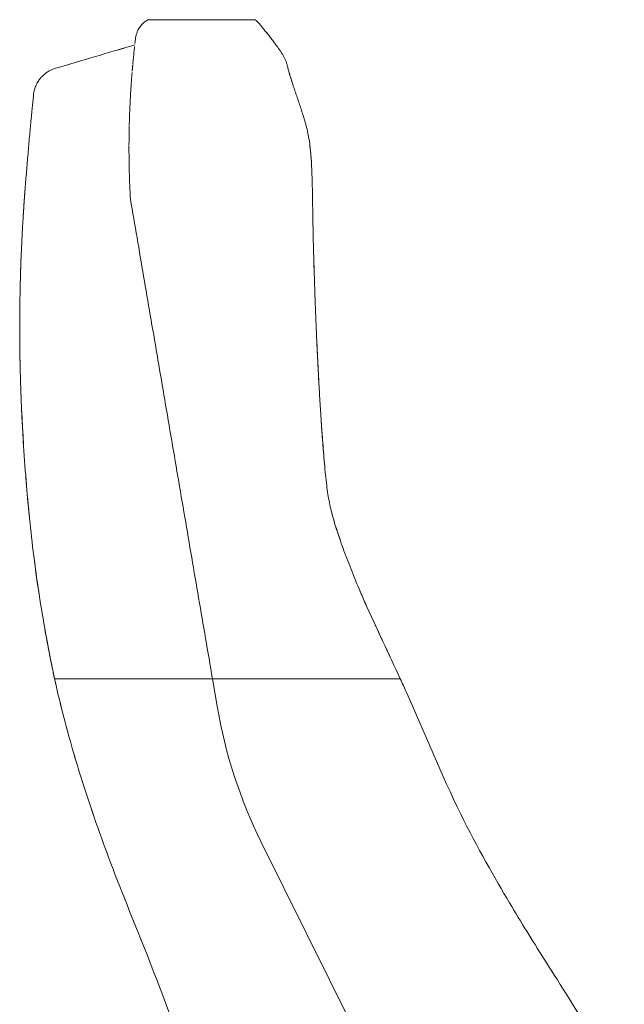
# Model space of a CAD drawing. Header units: metres. Extents: x 4.1 to 64.5, y -1.6 to 14.4.
# Tile 9 of 84: x 14.155 to 14.384, y 1.145 to 1.518. Entities that reach past the tile are written whole.
import ezdxf

# ---------------------------------------------------------------- set-up
doc = ezdxf.new("R2010")
doc.units = ezdxf.units.M
doc.layers.add('I-FURN', color=7, linetype='Continuous', lineweight=18)

# ---------------------------------------------------------------- blocks, each defined once
blk = doc.blocks.new('Furniture_Figueras-Seating_Smartseat_13011 - 13011-7677753-Corte 4')
at = {"layer": 'I-FURN'}
for p, q in [((14.20394139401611, 1.518126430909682), (14.20386270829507, 1.51809779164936)), ((14.20394139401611, 1.518126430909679), (14.20386270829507, 1.518097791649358)), ((14.20394139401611, 1.518126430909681), (14.20386270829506, 1.51809779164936)), ((14.20394139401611, 1.518126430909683), (14.20386270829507, 1.518097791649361)), ((14.20386302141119, 1.51809790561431), (14.20394139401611, 1.518126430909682)), ((14.20386302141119, 1.518097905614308), (14.20394139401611, 1.518126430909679)), ((14.20386302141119, 1.518097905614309), (14.20394139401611, 1.518126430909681)), ((14.20386302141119, 1.51809790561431), (14.20394139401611, 1.518126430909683)), ((14.24367383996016, 1.518126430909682), (14.20394139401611, 1.518126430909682)), ((14.24367383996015, 1.518126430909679), (14.20394139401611, 1.518126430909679)), ((14.24367383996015, 1.518126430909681), (14.20394139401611, 1.518126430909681)), ((14.24450367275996, 1.518126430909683), (14.20394139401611, 1.518126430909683)), ((14.22830823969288, 1.268277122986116), (14.16845187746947, 1.268277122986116)), ((14.2300862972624, 1.257882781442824), (14.22830823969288, 1.268277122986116)), ((14.29950664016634, 1.268277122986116), (14.22830823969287, 1.268277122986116)), ((14.22830823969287, 1.268277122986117), (14.2300862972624, 1.25788278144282)), ((14.29436356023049, 1.110495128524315), (14.24679489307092, 1.206373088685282)), ((14.24679489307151, 1.206373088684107), (14.29442906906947, 1.110523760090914))]:
    blk.add_line(p, q, dxfattribs=at)
for centre, radius, start, end in [((14.41251916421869, 1.288595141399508), 0.1850000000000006, 189.5560725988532, 206.3877413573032), ((14.41251916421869, 1.28859514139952), 0.1850000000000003, 189.5560725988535, 206.3877413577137)]:
    blk.add_arc(centre, radius, start, end, dxfattribs=at)
for points in [[(14.19917988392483, 1.511208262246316), (14.19937780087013, 1.512828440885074), (14.20062504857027, 1.515729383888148), (14.20271394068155, 1.517470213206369), (14.20378334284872, 1.518068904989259)], [(14.20070683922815, 1.515256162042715), (14.20032207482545, 1.514693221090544), (14.19999767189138, 1.514080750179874), (14.19974412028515, 1.513434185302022)], [(14.20070683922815, 1.515256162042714), (14.20032207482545, 1.514693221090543), (14.19999767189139, 1.514080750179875), (14.19974412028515, 1.513434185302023)], [(14.20070683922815, 1.515256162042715), (14.20032207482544, 1.514693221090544), (14.19999767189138, 1.514080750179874), (14.19974412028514, 1.513434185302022)], [(14.20070683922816, 1.515256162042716), (14.20032207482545, 1.514693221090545), (14.19999767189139, 1.514080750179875), (14.19974412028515, 1.513434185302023)], [(14.24916016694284, 1.512825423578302), (14.24883094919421, 1.513237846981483), (14.24852650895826, 1.513604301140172), (14.24823185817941, 1.513947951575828)], [(14.24916016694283, 1.512825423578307), (14.24883094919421, 1.513237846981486), (14.24852650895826, 1.513604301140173), (14.24823185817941, 1.513947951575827)], [(14.24916016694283, 1.512825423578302), (14.24883094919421, 1.513237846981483), (14.24852650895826, 1.513604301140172), (14.24823185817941, 1.513947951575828)], [(14.24916016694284, 1.512825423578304), (14.24883094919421, 1.513237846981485), (14.24852650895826, 1.513604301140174), (14.24823185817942, 1.513947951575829)], [(14.16991276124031, 1.500003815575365), (14.17570658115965, 1.501719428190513), (14.18632642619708, 1.504864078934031), (14.19501068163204, 1.50743558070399), (14.19886891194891, 1.508578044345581)], [(14.19893258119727, 1.509131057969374), (14.1989759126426, 1.509504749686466), (14.19906016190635, 1.510220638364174), (14.19914075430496, 1.510887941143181), (14.19917988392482, 1.511208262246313)], [(14.19462889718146, 1.507322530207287), (14.19390820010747, 1.507109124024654), (14.19318048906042, 1.506893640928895), (14.19244576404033, 1.506676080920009)], [(14.19462889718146, 1.507322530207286), (14.19390820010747, 1.507109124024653), (14.19318048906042, 1.506893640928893), (14.19244576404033, 1.506676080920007)], [(14.19462889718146, 1.507322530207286), (14.19390820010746, 1.507109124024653), (14.19318048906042, 1.506893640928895), (14.19244576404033, 1.50667608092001)], [(14.19462889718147, 1.507322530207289), (14.19390820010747, 1.507109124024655), (14.19318048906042, 1.506893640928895), (14.19244576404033, 1.506676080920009)], [(14.19260713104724, 1.506723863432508), (14.19334460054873, 1.506942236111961), (14.19406816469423, 1.507156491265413), (14.19477782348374, 1.507366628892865)], [(14.19260713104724, 1.506723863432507), (14.19334460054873, 1.506942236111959), (14.19406816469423, 1.507156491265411), (14.19477782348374, 1.507366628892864)], [(14.19260713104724, 1.506723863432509), (14.19334460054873, 1.506942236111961), (14.19406816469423, 1.507156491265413), (14.19477782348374, 1.507366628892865)], [(14.19854356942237, 1.505617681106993), (14.19852865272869, 1.505476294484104), (14.19851388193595, 1.50533542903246), (14.19849926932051, 1.50519524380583)], [(14.19801795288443, 1.500226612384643), (14.19803199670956, 1.500383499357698), (14.19805984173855, 1.50069221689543), (14.19808891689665, 1.501009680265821), (14.19810340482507, 1.501166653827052)], [(14.16480813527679, 1.286799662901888), (14.16548060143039, 1.283017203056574), (14.16618203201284, 1.279294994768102), (14.16689455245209, 1.275730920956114)], [(14.16480813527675, 1.286799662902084), (14.16548060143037, 1.283017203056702), (14.16618203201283, 1.279294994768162), (14.1668945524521, 1.275730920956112)], [(14.16480813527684, 1.286799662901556), (14.16548060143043, 1.283017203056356), (14.16618203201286, 1.279294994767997), (14.16689455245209, 1.275730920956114)], [(14.16480813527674, 1.286799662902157), (14.16548060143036, 1.283017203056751), (14.16618203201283, 1.279294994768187), (14.1668945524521, 1.275730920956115)], [(14.17111046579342, 1.25694940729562), (14.17093660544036, 1.257642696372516), (14.17076529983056, 1.258333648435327), (14.17059627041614, 1.259023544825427)], [(14.17111046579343, 1.256949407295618), (14.17093660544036, 1.257642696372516), (14.17076529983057, 1.258333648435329), (14.17059627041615, 1.259023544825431)], [(14.17111046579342, 1.25694940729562), (14.17093660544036, 1.257642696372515), (14.17076529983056, 1.258333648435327), (14.17059627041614, 1.259023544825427)], [(14.17111046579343, 1.256949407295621), (14.17093660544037, 1.257642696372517), (14.17076529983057, 1.258333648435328), (14.17059627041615, 1.259023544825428)], [(14.17359241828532, 1.247506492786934), (14.17339246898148, 1.248235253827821), (14.17319558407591, 1.248959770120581), (14.17300175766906, 1.249679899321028)], [(14.17359241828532, 1.247506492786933), (14.17339246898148, 1.248235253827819), (14.17319558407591, 1.248959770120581), (14.17300175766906, 1.249679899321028)], [(14.17359241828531, 1.247506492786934), (14.17339246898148, 1.24823525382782), (14.17319558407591, 1.248959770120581), (14.17300175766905, 1.249679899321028)], [(14.17359241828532, 1.247506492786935), (14.17339246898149, 1.248235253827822), (14.17319558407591, 1.248959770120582), (14.17300175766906, 1.249679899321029)], [(14.17643457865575, 1.237570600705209), (14.17621319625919, 1.23831449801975), (14.17599474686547, 1.239054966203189), (14.17577922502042, 1.239791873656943)], [(14.17643457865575, 1.237570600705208), (14.17621319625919, 1.238314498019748), (14.17599474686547, 1.239054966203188), (14.17577922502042, 1.239791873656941)], [(14.17643457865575, 1.237570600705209), (14.17621319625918, 1.23831449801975), (14.17599474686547, 1.239054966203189), (14.17577922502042, 1.239791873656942)], [(14.17643457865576, 1.237570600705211), (14.17621319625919, 1.238314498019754), (14.17599474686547, 1.239054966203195), (14.17577922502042, 1.23979187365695)], [(14.1831965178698, 1.216522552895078), (14.1829398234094, 1.217269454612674), (14.18268517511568, 1.218015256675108), (14.18243267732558, 1.218759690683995)], [(14.1831965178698, 1.216522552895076), (14.1829398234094, 1.217269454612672), (14.18268517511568, 1.218015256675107), (14.18243267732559, 1.218759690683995)], [(14.1831965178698, 1.216522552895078), (14.1829398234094, 1.217269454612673), (14.18268517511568, 1.218015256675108), (14.18243267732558, 1.218759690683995)], [(14.18319651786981, 1.216522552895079), (14.1829398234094, 1.217269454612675), (14.18268517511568, 1.21801525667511), (14.18243267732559, 1.218759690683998)], [(14.18703631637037, 1.205683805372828), (14.18677071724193, 1.206412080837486), (14.18650656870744, 1.207140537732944), (14.18624396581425, 1.207868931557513)], [(14.18703631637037, 1.205683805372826), (14.18677071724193, 1.206412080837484), (14.18650656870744, 1.207140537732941), (14.18624396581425, 1.207868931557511)], [(14.18703631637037, 1.205683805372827), (14.18677071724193, 1.206412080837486), (14.18650656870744, 1.207140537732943), (14.18624396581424, 1.207868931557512)], [(14.18703631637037, 1.205683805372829), (14.18677071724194, 1.206412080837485), (14.18650656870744, 1.20714053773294), (14.18624396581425, 1.207868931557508)], [(14.19109091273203, 1.194870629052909), (14.19082178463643, 1.195569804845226), (14.19055355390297, 1.196269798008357), (14.19028632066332, 1.19697069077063)], [(14.19109091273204, 1.194870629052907), (14.19082178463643, 1.195569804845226), (14.19055355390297, 1.196269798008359), (14.19028632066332, 1.196970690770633)], [(14.19109091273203, 1.194870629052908), (14.19082178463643, 1.195569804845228), (14.19055355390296, 1.19626979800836), (14.19028632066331, 1.196970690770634)], [(14.19109091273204, 1.19487062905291), (14.19082178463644, 1.195569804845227), (14.19055355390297, 1.196269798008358), (14.19028632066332, 1.19697069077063)], [(14.19528637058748, 1.184173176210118), (14.19501719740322, 1.184849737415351), (14.19474839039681, 1.185526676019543), (14.19448004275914, 1.186204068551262)], [(14.19528637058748, 1.184173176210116), (14.19501719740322, 1.184849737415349), (14.19474839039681, 1.185526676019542), (14.19448004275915, 1.186204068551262)], [(14.19528637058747, 1.184173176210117), (14.19501719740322, 1.184849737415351), (14.1947483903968, 1.185526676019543), (14.19448004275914, 1.186204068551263)], [(14.19528637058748, 1.184173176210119), (14.19501719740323, 1.184849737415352), (14.19474839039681, 1.185526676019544), (14.19448004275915, 1.186204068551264)]]:
    blk.add_open_spline(points, degree=3, dxfattribs=at)
for points, knots in [([(14.24450367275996, 1.518126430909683), (14.24492967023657, 1.517807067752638), (14.24564373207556, 1.517168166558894), (14.24656784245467, 1.516000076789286), (14.24726215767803, 1.515053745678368), (14.24818624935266, 1.514015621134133), (14.24929665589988, 1.512672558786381), (14.25013679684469, 1.511567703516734), (14.25085644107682, 1.510618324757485), (14.25145872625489, 1.509820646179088), (14.25205503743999, 1.509024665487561), (14.2526152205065, 1.508267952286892), (14.25320445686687, 1.507459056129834), (14.25387102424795, 1.506518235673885), (14.25452326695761, 1.505545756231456), (14.25510571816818, 1.504602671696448), (14.25555586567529, 1.503777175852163), (14.25588684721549, 1.503075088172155), (14.25612447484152, 1.502504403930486), (14.25633278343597, 1.501932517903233), (14.25657151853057, 1.501194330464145), (14.25678966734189, 1.500407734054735), (14.25703948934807, 1.499432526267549), (14.25726248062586, 1.498557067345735), (14.25750925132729, 1.497648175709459), (14.25776112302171, 1.496780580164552), (14.25798084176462, 1.496048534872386), (14.25822687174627, 1.495253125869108), (14.25857962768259, 1.494140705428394), (14.25907022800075, 1.49263971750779), (14.25972777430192, 1.490684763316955), (14.26067264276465, 1.487920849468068), (14.26164452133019, 1.485095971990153), (14.26248697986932, 1.482526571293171), (14.26296024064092, 1.481007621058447), (14.26330649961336, 1.479845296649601), (14.26365187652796, 1.478616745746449), (14.26411127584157, 1.476849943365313), (14.26487219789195, 1.473454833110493), (14.26566259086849, 1.467576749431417), (14.26602004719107, 1.460750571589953), (14.26614817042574, 1.455910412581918), (14.26620174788, 1.453216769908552), (14.26623488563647, 1.451266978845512), (14.26626398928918, 1.449377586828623), (14.26630085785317, 1.446885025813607), (14.26636526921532, 1.442612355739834), (14.26648353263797, 1.436657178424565), (14.26663366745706, 1.430657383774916), (14.26677695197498, 1.425610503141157), (14.26689994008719, 1.421594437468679), (14.26703663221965, 1.417436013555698), (14.26723021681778, 1.411913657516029), (14.26749611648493, 1.404957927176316), (14.26779466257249, 1.397942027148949), (14.26805388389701, 1.392311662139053), (14.26826166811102, 1.388031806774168), (14.26847274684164, 1.383914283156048), (14.26874980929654, 1.378783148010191), (14.26910589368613, 1.372645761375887), (14.26959339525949, 1.365032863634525), (14.27008836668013, 1.358139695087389), (14.27057109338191, 1.352196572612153), (14.27097402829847, 1.347712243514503), (14.27139895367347, 1.343529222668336), (14.27198645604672, 1.338619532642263), (14.27271004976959, 1.334467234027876), (14.27371966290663, 1.330403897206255), (14.27460841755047, 1.327325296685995), (14.27564067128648, 1.324058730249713), (14.27723048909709, 1.319351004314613), (14.27953050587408, 1.313061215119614), (14.28264092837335, 1.305241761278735), (14.28711602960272, 1.294865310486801), (14.29299500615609, 1.282251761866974), (14.29742968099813, 1.272805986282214), (14.29950664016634, 1.268277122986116)], [0, 0, 0, 0, 0.06666666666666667, 0.1, 0.1333333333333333, 0.1666666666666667, 0.2, 0.2333333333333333, 0.25, 0.2666666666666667, 0.2833333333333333, 0.3, 0.3166666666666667, 0.3333333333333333, 0.35, 0.3666666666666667, 0.3833333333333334, 0.3916666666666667, 0.4, 0.4083333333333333, 0.4166666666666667, 0.4333333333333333, 0.4416666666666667, 0.45, 0.4583333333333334, 0.4625, 0.4666666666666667, 0.4708333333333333, 0.475, 0.4833333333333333, 0.4916666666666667, 0.5, 0.5166666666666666, 0.5249999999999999, 0.5291666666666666, 0.5333333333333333, 0.5375000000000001, 0.5416666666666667, 0.55, 0.5666666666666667, 0.5833333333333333, 0.5916666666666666, 0.5958333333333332, 0.6, 0.6041666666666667, 0.6083333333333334, 0.6166666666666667, 0.6333333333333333, 0.6499999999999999, 0.6583333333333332, 0.6666666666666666, 0.675, 0.6833333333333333, 0.7, 0.7166666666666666, 0.7249999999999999, 0.7333333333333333, 0.7416666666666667, 0.75, 0.7666666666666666, 0.7833333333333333, 0.8, 0.8083333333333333, 0.8166666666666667, 0.825, 0.8333333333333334, 0.8500000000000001, 0.8583333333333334, 0.8666666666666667, 0.875, 0.8833333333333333, 0.9, 0.9166666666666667, 0.9333333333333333, 0.9666666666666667, 1, 1, 1, 1]), ([(14.19831667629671, 1.503397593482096), (14.19832034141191, 1.503434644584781), (14.19834666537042, 1.503700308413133), (14.1984090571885, 1.504322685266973), (14.19846709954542, 1.50488677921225), (14.19850179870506, 1.505219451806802)], [0.5886904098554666, 0.5886904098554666, 0.5886904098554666, 0.5886904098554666, 0.59375, 0.625, 0.6733793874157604, 0.6733793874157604, 0.6733793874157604, 0.6733793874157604]), ([(14.19854759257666, 1.505655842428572), (14.19858655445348, 1.506024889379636), (14.19866827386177, 1.506786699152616), (14.19875441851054, 1.507565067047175), (14.19879956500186, 1.507966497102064)], [0.6948282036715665, 0.6948282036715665, 0.6948282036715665, 0.6948282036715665, 0.75, 0.8125, 0.8125, 0.8125, 0.8125]), ([(14.25579346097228, 1.503269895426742), (14.25563557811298, 1.503611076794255), (14.25542745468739, 1.504015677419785), (14.25519887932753, 1.504420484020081), (14.25516087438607, 1.504486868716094)], [0.6428571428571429, 0.6428571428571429, 0.6428571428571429, 0.6428571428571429, 0.6607142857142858, 0.6642153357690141, 0.6642153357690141, 0.6642153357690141, 0.6642153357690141]), ([(14.25579346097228, 1.503269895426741), (14.25563557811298, 1.503611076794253), (14.25542745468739, 1.504015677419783), (14.25519887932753, 1.504420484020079), (14.25516087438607, 1.504486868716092)], [0.6428571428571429, 0.6428571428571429, 0.6428571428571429, 0.6428571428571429, 0.6607142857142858, 0.6642153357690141, 0.6642153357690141, 0.6642153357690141, 0.6642153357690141]), ([(14.25579346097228, 1.503269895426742), (14.25563557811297, 1.503611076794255), (14.25542745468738, 1.504015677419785), (14.25519887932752, 1.504420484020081), (14.25516087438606, 1.504486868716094)], [0.6428571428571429, 0.6428571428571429, 0.6428571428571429, 0.6428571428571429, 0.6607142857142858, 0.6642153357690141, 0.6642153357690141, 0.6642153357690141, 0.6642153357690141]), ([(14.25579346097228, 1.503269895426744), (14.25563557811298, 1.503611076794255), (14.25542745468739, 1.504015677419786), (14.25519887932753, 1.504420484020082), (14.25516087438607, 1.504486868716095)], [0.6428571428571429, 0.6428571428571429, 0.6428571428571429, 0.6428571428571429, 0.6607142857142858, 0.6642153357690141, 0.6642153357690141, 0.6642153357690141, 0.6642153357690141]), ([(14.19807458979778, 1.500852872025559), (14.19804872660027, 1.500569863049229), (14.19800613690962, 1.500098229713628), (14.19794535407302, 1.499405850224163), (14.19790588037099, 1.4989482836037), (14.19788451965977, 1.49869758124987), (14.19787368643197, 1.49856954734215)], [0.4186251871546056, 0.4186251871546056, 0.4186251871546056, 0.4186251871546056, 0.4583333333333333, 0.4791666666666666, 0.4895833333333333, 0.5, 0.5, 0.5, 0.5]), ([(14.19840237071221, 1.504253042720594), (14.19839874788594, 1.504217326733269), (14.19837013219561, 1.503934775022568), (14.19832838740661, 1.503517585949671), (14.19827551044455, 1.502979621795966), (14.19823336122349, 1.50254526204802), (14.19819250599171, 1.502118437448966), (14.19815777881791, 1.501750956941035), (14.19813570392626, 1.501514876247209), (14.19812595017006, 1.501410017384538)], [0.2439516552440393, 0.2439516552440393, 0.2439516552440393, 0.2439516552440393, 0.25, 0.2916666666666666, 0.3125, 0.3333333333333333, 0.3541666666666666, 0.375, 0.3911606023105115, 0.3911606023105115, 0.3911606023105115, 0.3911606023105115]), ([(14.16049046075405, 1.490102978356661), (14.16059352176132, 1.490786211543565), (14.16091030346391, 1.492084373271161), (14.16152035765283, 1.49351902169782), (14.16208314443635, 1.494520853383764), (14.16252844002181, 1.495198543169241), (14.16292761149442, 1.495726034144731), (14.1632684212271, 1.496132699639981), (14.16353942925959, 1.496434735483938), (14.16381782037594, 1.496724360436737), (14.16418879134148, 1.497085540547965), (14.16466701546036, 1.497508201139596), (14.16529226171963, 1.497993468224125), (14.1660184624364, 1.498481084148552), (14.16685902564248, 1.498954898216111), (14.16809059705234, 1.499519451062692), (14.16915146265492, 1.499850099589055), (14.16991276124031, 1.500003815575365)], [0, 0, 0, 0, 0.125, 0.25, 0.3125, 0.375, 0.4375, 0.46875, 0.5, 0.53125, 0.5625, 0.625, 0.6875, 0.75, 0.8125, 0.875, 1, 1, 1, 1]), ([(14.19749097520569, 1.493619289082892), (14.19751629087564, 1.493980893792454), (14.19756522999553, 1.494663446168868), (14.19762458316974, 1.495459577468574), (14.19767073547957, 1.496062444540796), (14.19770539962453, 1.496507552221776), (14.19773911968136, 1.496933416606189), (14.1977814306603, 1.497459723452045), (14.19781262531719, 1.497839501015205), (14.19783287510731, 1.498083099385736), (14.197834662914, 1.498104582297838)], [0.3275600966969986, 0.3275600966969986, 0.3275600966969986, 0.3275600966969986, 0.34375, 0.359375, 0.3671875, 0.375, 0.3828125, 0.390625, 0.40625, 0.4077715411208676, 0.4077715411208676, 0.4077715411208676, 0.4077715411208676]), ([(14.25880825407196, 1.493443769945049), (14.25851702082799, 1.494333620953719), (14.25809163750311, 1.495677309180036), (14.25775619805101, 1.496792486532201), (14.25752945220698, 1.497583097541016), (14.25739622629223, 1.498065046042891), (14.25732629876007, 1.498325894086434), (14.25729162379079, 1.498456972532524)], [0.5183977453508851, 0.5183977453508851, 0.5183977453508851, 0.5183977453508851, 0.5357142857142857, 0.5535714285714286, 0.5625, 0.5669642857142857, 0.5714285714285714, 0.5714285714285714, 0.5714285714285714, 0.5714285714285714]), ([(14.25880825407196, 1.493443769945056), (14.25851702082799, 1.494333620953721), (14.25809163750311, 1.495677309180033), (14.25775619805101, 1.4967924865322), (14.25752945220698, 1.497583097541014), (14.25739622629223, 1.498065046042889), (14.25732629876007, 1.498325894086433), (14.25729162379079, 1.498456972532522)], [0.5183977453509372, 0.5183977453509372, 0.5183977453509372, 0.5183977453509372, 0.5357142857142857, 0.5535714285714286, 0.5625, 0.5669642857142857, 0.5714285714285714, 0.5714285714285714, 0.5714285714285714, 0.5714285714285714]), ([(14.25880825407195, 1.493443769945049), (14.25851702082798, 1.494333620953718), (14.25809163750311, 1.495677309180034), (14.257756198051, 1.496792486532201), (14.25752945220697, 1.497583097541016), (14.25739622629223, 1.498065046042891), (14.25732629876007, 1.498325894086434), (14.25729162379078, 1.498456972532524)], [0.5183977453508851, 0.5183977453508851, 0.5183977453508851, 0.5183977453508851, 0.5357142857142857, 0.5535714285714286, 0.5625, 0.5669642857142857, 0.5714285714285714, 0.5714285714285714, 0.5714285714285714, 0.5714285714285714]), ([(14.25880825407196, 1.49344376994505), (14.25851702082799, 1.494333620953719), (14.25809163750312, 1.495677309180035), (14.25775619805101, 1.496792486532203), (14.25752945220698, 1.497583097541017), (14.25739622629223, 1.498065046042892), (14.25732629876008, 1.498325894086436), (14.25729162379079, 1.498456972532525)], [0.5183977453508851, 0.5183977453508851, 0.5183977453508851, 0.5183977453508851, 0.5357142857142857, 0.5535714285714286, 0.5625, 0.5669642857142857, 0.5714285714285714, 0.5714285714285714, 0.5714285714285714, 0.5714285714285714]), ([(14.19750107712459, 1.493763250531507), (14.1974826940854, 1.493502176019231), (14.19743624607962, 1.492831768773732), (14.19737228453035, 1.491867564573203), (14.19731083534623, 1.490893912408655), (14.19725560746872, 1.489987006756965), (14.19721516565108, 1.489289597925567), (14.19719087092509, 1.488855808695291)], [0.6108032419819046, 0.6108032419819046, 0.6108032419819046, 0.6108032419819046, 0.625, 0.6458333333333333, 0.65625, 0.6666666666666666, 0.6822101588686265, 0.6822101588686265, 0.6822101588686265, 0.6822101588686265]), ([(14.16845187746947, 1.268277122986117), (14.16797225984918, 1.270471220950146), (14.16703900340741, 1.274922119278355), (14.1652118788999, 1.284341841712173), (14.16306776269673, 1.296719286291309), (14.16094754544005, 1.311233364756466), (14.15925788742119, 1.325458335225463), (14.15789548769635, 1.33981779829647), (14.15678366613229, 1.354646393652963), (14.1560878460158, 1.366890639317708), (14.15567834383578, 1.376398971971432), (14.15544697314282, 1.383335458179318), (14.15528807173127, 1.390396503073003), (14.15521087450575, 1.397628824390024), (14.15521897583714, 1.404880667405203), (14.15530136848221, 1.411898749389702), (14.15544093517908, 1.418784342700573), (14.15564331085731, 1.42584581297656), (14.15589663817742, 1.431930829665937), (14.15611773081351, 1.436250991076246), (14.1562546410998, 1.438714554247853), (14.15636195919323, 1.440553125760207), (14.15647323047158, 1.44237666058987), (14.15662647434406, 1.44478921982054), (14.15690615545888, 1.448958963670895), (14.15733157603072, 1.454757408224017), (14.1577796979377, 1.460367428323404), (14.15815004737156, 1.464788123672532), (14.15853225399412, 1.469223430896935), (14.15901719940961, 1.47464175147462), (14.15975465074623, 1.482571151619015), (14.16023295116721, 1.487487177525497), (14.16049046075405, 1.490102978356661)], [0, 0, 0, 0, 0.03125, 0.0625, 0.125, 0.1875, 0.25, 0.3125, 0.375, 0.4375, 0.46875, 0.5, 0.53125, 0.5625, 0.59375, 0.625, 0.65625, 0.6875, 0.71875, 0.734375, 0.7421875, 0.75, 0.7578125, 0.765625, 0.78125, 0.8125, 0.84375, 0.859375, 0.875, 0.90625, 0.9375, 1, 1, 1, 1]), ([(14.19676342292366, 1.47831246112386), (14.19677268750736, 1.478681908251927), (14.19682133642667, 1.48050358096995), (14.19693026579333, 1.483616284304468), (14.19707429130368, 1.486710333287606), (14.19716109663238, 1.488325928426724), (14.19719218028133, 1.488880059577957)], [0.179633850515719, 0.179633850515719, 0.179633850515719, 0.179633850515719, 0.1875, 0.21875, 0.25, 0.2677218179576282, 0.2677218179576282, 0.2677218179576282, 0.2677218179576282]), ([(14.19675465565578, 1.477956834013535), (14.1967529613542, 1.477886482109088), (14.19671338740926, 1.476221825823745), (14.19667301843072, 1.473788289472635), (14.19665857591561, 1.471342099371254), (14.19665667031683, 1.470586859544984)], [0.7898255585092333, 0.7898255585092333, 0.7898255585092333, 0.7898255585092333, 0.7916666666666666, 0.8333333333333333, 0.851599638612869, 0.851599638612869, 0.851599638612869, 0.851599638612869]), ([(14.19666292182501, 1.471955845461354), (14.19666947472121, 1.472962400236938), (14.19669088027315, 1.474919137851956), (14.19672841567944, 1.476840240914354), (14.19675009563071, 1.477763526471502)], [0.135921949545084, 0.135921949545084, 0.135921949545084, 0.135921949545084, 0.15625, 0.1757535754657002, 0.1757535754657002, 0.1757535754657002, 0.1757535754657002]), ([(14.26616749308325, 1.454893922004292), (14.26612414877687, 1.456917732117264), (14.26603640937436, 1.460058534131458), (14.26586345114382, 1.463530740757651), (14.26572099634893, 1.465653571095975), (14.26559771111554, 1.467186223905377), (14.26545246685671, 1.468707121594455), (14.26521951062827, 1.470762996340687), (14.26493070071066, 1.472763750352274), (14.26466356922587, 1.474213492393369), (14.26457531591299, 1.474661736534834)], [0.3961460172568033, 0.3961460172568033, 0.3961460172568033, 0.3961460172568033, 0.4107142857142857, 0.4196428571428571, 0.4241071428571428, 0.4285714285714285, 0.4330357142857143, 0.4375, 0.4464285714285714, 0.4504742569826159, 0.4504742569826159, 0.4504742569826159, 0.4504742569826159]), ([(14.26616749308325, 1.454893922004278), (14.26612414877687, 1.456917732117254), (14.26603640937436, 1.460058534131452), (14.26586345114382, 1.463530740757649), (14.26572099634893, 1.465653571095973), (14.26559771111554, 1.467186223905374), (14.26545246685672, 1.468707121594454), (14.26521951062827, 1.470762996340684), (14.26493070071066, 1.472763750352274), (14.26466356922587, 1.474213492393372), (14.26457531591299, 1.474661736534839)], [0.3961460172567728, 0.3961460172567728, 0.3961460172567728, 0.3961460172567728, 0.4107142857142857, 0.4196428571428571, 0.4241071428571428, 0.4285714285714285, 0.4330357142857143, 0.4375, 0.4464285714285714, 0.450474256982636, 0.450474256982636, 0.450474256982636, 0.450474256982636]), ([(14.26616749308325, 1.454893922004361), (14.26612414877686, 1.456917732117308), (14.26603640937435, 1.460058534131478), (14.26586345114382, 1.46353074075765), (14.26572099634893, 1.465653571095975), (14.26559771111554, 1.467186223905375), (14.26545246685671, 1.468707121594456), (14.26521951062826, 1.470762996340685), (14.26493070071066, 1.472763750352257), (14.26466356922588, 1.474213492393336), (14.26457531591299, 1.474661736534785)], [0.3961460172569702, 0.3961460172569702, 0.3961460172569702, 0.3961460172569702, 0.4107142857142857, 0.4196428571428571, 0.4241071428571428, 0.4285714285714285, 0.4330357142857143, 0.4375, 0.4464285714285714, 0.4504742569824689, 0.4504742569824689, 0.4504742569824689, 0.4504742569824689]), ([(14.26616749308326, 1.454893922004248), (14.26612414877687, 1.456917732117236), (14.26603640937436, 1.460058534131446), (14.26586345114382, 1.463530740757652), (14.26572099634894, 1.465653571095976), (14.26559771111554, 1.467186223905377), (14.26545246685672, 1.468707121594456), (14.26521951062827, 1.470762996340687), (14.26493070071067, 1.472763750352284), (14.26466356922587, 1.474213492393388), (14.26457531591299, 1.474661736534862)], [0.396146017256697, 0.396146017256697, 0.396146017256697, 0.396146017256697, 0.4107142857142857, 0.4196428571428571, 0.4241071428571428, 0.4285714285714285, 0.4330357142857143, 0.4375, 0.4464285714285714, 0.4504742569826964, 0.4504742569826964, 0.4504742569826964, 0.4504742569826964]), ([(14.1972260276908, 1.449980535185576), (14.197013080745, 1.453663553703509), (14.19679568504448, 1.45896810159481), (14.19666893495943, 1.465613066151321), (14.19665339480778, 1.468766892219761), (14.19665617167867, 1.470326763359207)], [0, 0, 0, 0, 0.0625, 0.09375, 0.125, 0.125, 0.125, 0.125]), ([(14.15733975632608, 1.454767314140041), (14.15725835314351, 1.453704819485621), (14.15709057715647, 1.451470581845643), (14.15688669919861, 1.448620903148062), (14.1567244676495, 1.446249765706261), (14.15660629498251, 1.444465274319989), (14.15653009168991, 1.443272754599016), (14.15649272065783, 1.442676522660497)], [0.2043897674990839, 0.2043897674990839, 0.2043897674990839, 0.2043897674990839, 0.21875, 0.234375, 0.2421875, 0.25, 0.2578125, 0.2578125, 0.2578125, 0.2578125]), ([(14.15733975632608, 1.454767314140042), (14.15725835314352, 1.453704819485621), (14.15709057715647, 1.451470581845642), (14.15688669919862, 1.44862090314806), (14.15672446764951, 1.446249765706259), (14.15660629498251, 1.444465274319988), (14.15653009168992, 1.443272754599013), (14.15649272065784, 1.442676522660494)], [0.2043897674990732, 0.2043897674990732, 0.2043897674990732, 0.2043897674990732, 0.21875, 0.234375, 0.2421875, 0.25, 0.2578125, 0.2578125, 0.2578125, 0.2578125]), ([(14.15733975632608, 1.454767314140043), (14.15725835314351, 1.453704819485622), (14.15709057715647, 1.451470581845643), (14.15688669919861, 1.448620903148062), (14.1567244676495, 1.446249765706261), (14.15660629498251, 1.444465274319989), (14.15653009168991, 1.443272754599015), (14.15649272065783, 1.442676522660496)], [0.2043897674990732, 0.2043897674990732, 0.2043897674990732, 0.2043897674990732, 0.21875, 0.234375, 0.2421875, 0.25, 0.2578125, 0.2578125, 0.2578125, 0.2578125]), ([(14.15733975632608, 1.454767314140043), (14.15725835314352, 1.453704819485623), (14.15709057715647, 1.451470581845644), (14.15688669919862, 1.448620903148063), (14.15672446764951, 1.446249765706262), (14.15660629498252, 1.44446527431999), (14.15653009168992, 1.443272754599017), (14.15649272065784, 1.442676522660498)], [0.2043897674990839, 0.2043897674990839, 0.2043897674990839, 0.2043897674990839, 0.21875, 0.234375, 0.2421875, 0.25, 0.2578125, 0.2578125, 0.2578125, 0.2578125]), ([(14.1972260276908, 1.449980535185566), (14.19886815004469, 1.440380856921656), (14.20135875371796, 1.425821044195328), (14.20473676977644, 1.406073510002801), (14.20729414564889, 1.391123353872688), (14.20989435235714, 1.375922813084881), (14.21253357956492, 1.360494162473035), (14.21518566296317, 1.344990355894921), (14.21782443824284, 1.329564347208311), (14.22044609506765, 1.31423841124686), (14.22394410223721, 1.293789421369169), (14.22656326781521, 1.278478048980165), (14.22830823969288, 1.268277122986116)], [0, 0, 0, 0, 0.1666666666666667, 0.25, 0.3333333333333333, 0.4166666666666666, 0.5, 0.5833333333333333, 0.6666666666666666, 0.75, 0.8333333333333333, 1, 1, 1, 1]), ([(14.22830823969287, 1.268277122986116), (14.22656326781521, 1.278478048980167), (14.22394410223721, 1.293789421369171), (14.22044609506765, 1.314238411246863), (14.21782443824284, 1.329564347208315), (14.21518566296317, 1.344990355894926), (14.21253357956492, 1.36049416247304), (14.20989435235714, 1.375922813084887), (14.20729414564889, 1.391123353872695), (14.20473676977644, 1.40607351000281), (14.20135875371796, 1.425821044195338), (14.19886815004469, 1.440380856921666), (14.1972260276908, 1.449980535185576)], [0, 0, 0, 0, 0.1666666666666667, 0.25, 0.3333333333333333, 0.4166666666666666, 0.5, 0.5833333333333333, 0.6666666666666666, 0.75, 0.8333333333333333, 1, 1, 1, 1]), ([(14.26722218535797, 1.412225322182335), (14.26712106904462, 1.41498337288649), (14.26692897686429, 1.420545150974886), (14.26675298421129, 1.426387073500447), (14.26666727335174, 1.42952608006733), (14.26665835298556, 1.429856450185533)], [0.3041877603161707, 0.3041877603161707, 0.3041877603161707, 0.3041877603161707, 0.3214285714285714, 0.3392857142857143, 0.3413858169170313, 0.3413858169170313, 0.3413858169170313, 0.3413858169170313]), ([(14.26722218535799, 1.412225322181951), (14.26712106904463, 1.414983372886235), (14.2669289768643, 1.420545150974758), (14.26675298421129, 1.426387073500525), (14.26666727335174, 1.429526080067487), (14.26665835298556, 1.429856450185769)], [0.3041877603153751, 0.3041877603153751, 0.3041877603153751, 0.3041877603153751, 0.3214285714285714, 0.3392857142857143, 0.3413858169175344, 0.3413858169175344, 0.3413858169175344, 0.3413858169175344]), ([(14.26722218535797, 1.412225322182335), (14.26712106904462, 1.41498337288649), (14.26692897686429, 1.420545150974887), (14.26675298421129, 1.426387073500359), (14.26666727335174, 1.429526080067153), (14.26665835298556, 1.429856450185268)], [0.3041877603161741, 0.3041877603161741, 0.3041877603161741, 0.3041877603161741, 0.3214285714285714, 0.3392857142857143, 0.3413858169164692, 0.3413858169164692, 0.3413858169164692, 0.3413858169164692]), ([(14.26722218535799, 1.412225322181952), (14.26712106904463, 1.414983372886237), (14.2669289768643, 1.420545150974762), (14.26675298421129, 1.426387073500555), (14.26666727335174, 1.429526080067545), (14.26665835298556, 1.429856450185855)], [0.3041877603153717, 0.3041877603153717, 0.3041877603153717, 0.3041877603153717, 0.3214285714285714, 0.3392857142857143, 0.3413858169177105, 0.3413858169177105, 0.3413858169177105, 0.3413858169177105]), ([(14.15579557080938, 1.429410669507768), (14.15571336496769, 1.427429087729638), (14.15560212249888, 1.424350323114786), (14.15548414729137, 1.420211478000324), (14.15541172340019, 1.417182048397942), (14.15537108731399, 1.415220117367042), (14.15535476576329, 1.414367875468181)], [0.3166663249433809, 0.3166663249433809, 0.3166663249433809, 0.3166663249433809, 0.34375, 0.359375, 0.375, 0.3868048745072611, 0.3868048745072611, 0.3868048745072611, 0.3868048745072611]), ([(14.1557955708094, 1.429410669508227), (14.15571336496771, 1.427429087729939), (14.15560212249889, 1.424350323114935), (14.15548414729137, 1.420211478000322), (14.15541172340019, 1.417182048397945), (14.155371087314, 1.415220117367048), (14.15535476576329, 1.414367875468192)], [0.3166663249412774, 0.3166663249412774, 0.3166663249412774, 0.3166663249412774, 0.34375, 0.359375, 0.375, 0.3868048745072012, 0.3868048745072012, 0.3868048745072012, 0.3868048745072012]), ([(14.15579557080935, 1.429410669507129), (14.15571336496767, 1.427429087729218), (14.15560212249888, 1.42435032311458), (14.15548414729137, 1.420211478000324), (14.15541172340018, 1.417182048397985), (14.15537108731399, 1.415220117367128), (14.15535476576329, 1.414367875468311)], [0.3166663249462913, 0.3166663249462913, 0.3166663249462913, 0.3166663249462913, 0.34375, 0.359375, 0.375, 0.3868048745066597, 0.3868048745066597, 0.3868048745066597, 0.3868048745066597]), ([(14.15579557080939, 1.429410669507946), (14.1557133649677, 1.427429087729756), (14.15560212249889, 1.424350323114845), (14.15548414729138, 1.420211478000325), (14.15541172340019, 1.417182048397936), (14.155371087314, 1.415220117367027), (14.1553547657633, 1.414367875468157)], [0.3166663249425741, 0.3166663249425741, 0.3166663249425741, 0.3166663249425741, 0.34375, 0.359375, 0.375, 0.3868048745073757, 0.3868048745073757, 0.3868048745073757, 0.3868048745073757]), ([(14.15521942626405, 1.402033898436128), (14.15521521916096, 1.400040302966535), (14.1552259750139, 1.395702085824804), (14.1552937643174, 1.390492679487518), (14.15536195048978, 1.387234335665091), (14.15538461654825, 1.386261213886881)], [0.4422007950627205, 0.4422007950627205, 0.4422007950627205, 0.4422007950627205, 0.46875, 0.5, 0.513241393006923, 0.513241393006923, 0.513241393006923, 0.513241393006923]), ([(14.15521942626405, 1.402033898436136), (14.15521521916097, 1.40004030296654), (14.15522597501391, 1.395702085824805), (14.1552937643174, 1.390492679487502), (14.15536195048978, 1.38723433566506), (14.15538461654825, 1.386261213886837)], [0.4422007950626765, 0.4422007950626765, 0.4422007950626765, 0.4422007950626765, 0.46875, 0.5, 0.5132413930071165, 0.5132413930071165, 0.5132413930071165, 0.5132413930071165]), ([(14.15521942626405, 1.402033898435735), (14.15521521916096, 1.400040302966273), (14.1552259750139, 1.395702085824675), (14.1552937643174, 1.39049267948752), (14.15536195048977, 1.387234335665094), (14.15538461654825, 1.386261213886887)], [0.4422007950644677, 0.4422007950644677, 0.4422007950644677, 0.4422007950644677, 0.46875, 0.5, 0.5132413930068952, 0.5132413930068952, 0.5132413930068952, 0.5132413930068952]), ([(14.15521942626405, 1.402033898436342), (14.15521521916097, 1.400040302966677), (14.15522597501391, 1.395702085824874), (14.15529376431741, 1.390492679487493), (14.15536195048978, 1.387234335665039), (14.15538461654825, 1.386261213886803)], [0.4422007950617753, 0.4422007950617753, 0.4422007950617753, 0.4422007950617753, 0.46875, 0.5, 0.5132413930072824, 0.5132413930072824, 0.5132413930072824, 0.5132413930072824]), ([(14.26868292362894, 1.380053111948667), (14.26855649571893, 1.382337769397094), (14.268296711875, 1.387257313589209), (14.2680404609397, 1.392579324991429), (14.26789317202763, 1.395821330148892), (14.26786950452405, 1.396347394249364)], [0.2353979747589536, 0.2353979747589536, 0.2353979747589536, 0.2353979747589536, 0.25, 0.2678571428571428, 0.2712884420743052, 0.2712884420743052, 0.2712884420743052, 0.2712884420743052]), ([(14.26868292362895, 1.380053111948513), (14.26855649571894, 1.382337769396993), (14.268296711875, 1.387257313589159), (14.2680404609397, 1.392579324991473), (14.26789317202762, 1.395821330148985), (14.26786950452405, 1.396347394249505)], [0.2353979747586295, 0.2353979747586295, 0.2353979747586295, 0.2353979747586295, 0.25, 0.2678571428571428, 0.2712884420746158, 0.2712884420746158, 0.2712884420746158, 0.2712884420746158]), ([(14.26868292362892, 1.380053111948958), (14.26855649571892, 1.382337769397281), (14.26829671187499, 1.387257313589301), (14.2680404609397, 1.392579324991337), (14.26789317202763, 1.395821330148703), (14.26786950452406, 1.396347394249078)], [0.2353979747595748, 0.2353979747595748, 0.2353979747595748, 0.2353979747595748, 0.25, 0.2678571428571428, 0.271288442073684, 0.271288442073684, 0.271288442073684, 0.271288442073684]), ([(14.26868292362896, 1.38005311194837), (14.26855649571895, 1.382337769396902), (14.26829671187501, 1.387257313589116), (14.2680404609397, 1.392579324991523), (14.26789317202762, 1.395821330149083), (14.26786950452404, 1.396347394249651)], [0.2353979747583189, 0.2353979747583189, 0.2353979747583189, 0.2353979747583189, 0.25, 0.2678571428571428, 0.2712884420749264, 0.2712884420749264, 0.2712884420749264, 0.2712884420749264]), ([(14.15589360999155, 1.37149812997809), (14.15605835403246, 1.367829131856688), (14.15630460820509, 1.36309437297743), (14.15658542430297, 1.358454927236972), (14.15664768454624, 1.357456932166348)], [0.5780628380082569, 0.5780628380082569, 0.5780628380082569, 0.5780628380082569, 0.625, 0.6379275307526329, 0.6379275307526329, 0.6379275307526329, 0.6379275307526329]), ([(14.15589360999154, 1.371498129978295), (14.15605835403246, 1.367829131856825), (14.15630460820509, 1.363094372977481), (14.15658542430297, 1.358454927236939), (14.15664768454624, 1.3574569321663)], [0.5780628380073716, 0.5780628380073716, 0.5780628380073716, 0.5780628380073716, 0.625, 0.6379275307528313, 0.6379275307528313, 0.6379275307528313, 0.6379275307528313]), ([(14.15589360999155, 1.371498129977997), (14.15605835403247, 1.367829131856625), (14.15630460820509, 1.363094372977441), (14.15658542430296, 1.358454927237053), (14.15664768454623, 1.35745693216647)], [0.5780628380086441, 0.5780628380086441, 0.5780628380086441, 0.5780628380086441, 0.625, 0.6379275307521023, 0.6379275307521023, 0.6379275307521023, 0.6379275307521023]), ([(14.15589360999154, 1.371498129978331), (14.15605835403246, 1.36782913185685), (14.15630460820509, 1.363094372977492), (14.15658542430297, 1.358454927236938), (14.15664768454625, 1.357456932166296)], [0.5780628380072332, 0.5780628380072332, 0.5780628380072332, 0.5780628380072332, 0.625, 0.6379275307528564, 0.6379275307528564, 0.6379275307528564, 0.6379275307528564]), ([(14.27082354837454, 1.349409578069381), (14.27077977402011, 1.349889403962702), (14.27048162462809, 1.353218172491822), (14.27004971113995, 1.358629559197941), (14.26969677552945, 1.363654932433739), (14.26957610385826, 1.365440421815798)], [0.1755072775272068, 0.1755072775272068, 0.1755072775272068, 0.1755072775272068, 0.1785714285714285, 0.1964285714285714, 0.2064146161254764, 0.2064146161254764, 0.2064146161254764, 0.2064146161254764]), ([(14.27082354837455, 1.349409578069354), (14.27077977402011, 1.349889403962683), (14.27048162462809, 1.353218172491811), (14.27004971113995, 1.358629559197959), (14.26969677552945, 1.363654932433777), (14.26957610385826, 1.365440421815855)], [0.1755072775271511, 0.1755072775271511, 0.1755072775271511, 0.1755072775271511, 0.1785714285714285, 0.1964285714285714, 0.2064146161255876, 0.2064146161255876, 0.2064146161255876, 0.2064146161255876]), ([(14.27082354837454, 1.349409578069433), (14.2707797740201, 1.349889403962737), (14.27048162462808, 1.353218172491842), (14.27004971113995, 1.3586295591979), (14.26969677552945, 1.363654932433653), (14.26957610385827, 1.365440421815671)], [0.1755072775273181, 0.1755072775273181, 0.1755072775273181, 0.1755072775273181, 0.1785714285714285, 0.1964285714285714, 0.2064146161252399, 0.2064146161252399, 0.2064146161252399, 0.2064146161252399]), ([(14.27082354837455, 1.349409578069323), (14.27077977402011, 1.349889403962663), (14.27048162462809, 1.353218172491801), (14.27004971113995, 1.358629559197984), (14.26969677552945, 1.363654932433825), (14.26957610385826, 1.365440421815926)], [0.1755072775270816, 0.1755072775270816, 0.1755072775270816, 0.1755072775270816, 0.1785714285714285, 0.1964285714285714, 0.2064146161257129, 0.2064146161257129, 0.2064146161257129, 0.2064146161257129]), ([(14.15756038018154, 1.344508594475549), (14.15788881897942, 1.340329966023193), (14.15833554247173, 1.335176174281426), (14.15884479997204, 1.330013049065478), (14.15894623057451, 1.329009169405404)], [0.6945929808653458, 0.6945929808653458, 0.6945929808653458, 0.6945929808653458, 0.75, 0.7633706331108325, 0.7633706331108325, 0.7633706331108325, 0.7633706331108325]), ([(14.15756038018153, 1.34450859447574), (14.15788881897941, 1.340329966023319), (14.15833554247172, 1.33517617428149), (14.15884479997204, 1.330013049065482), (14.15894623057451, 1.329009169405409)], [0.6945929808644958, 0.6945929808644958, 0.6945929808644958, 0.6945929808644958, 0.75, 0.7633706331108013, 0.7633706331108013, 0.7633706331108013, 0.7633706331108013]), ([(14.15756038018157, 1.344508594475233), (14.15788881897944, 1.340329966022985), (14.15833554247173, 1.335176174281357), (14.15884479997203, 1.330013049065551), (14.15894623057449, 1.329009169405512)], [0.6945929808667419, 0.6945929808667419, 0.6945929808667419, 0.6945929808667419, 0.75, 0.7633706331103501, 0.7633706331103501, 0.7633706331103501, 0.7633706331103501]), ([(14.15756038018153, 1.34450859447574), (14.15788881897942, 1.34032996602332), (14.15833554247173, 1.335176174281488), (14.15884479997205, 1.330013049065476), (14.15894623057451, 1.329009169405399)], [0.6945929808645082, 0.6945929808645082, 0.6945929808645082, 0.6945929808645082, 0.75, 0.7633706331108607, 0.7633706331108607, 0.7633706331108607, 0.7633706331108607]), ([(14.27788636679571, 1.317590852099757), (14.27690885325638, 1.320294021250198), (14.27513232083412, 1.325495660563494), (14.27379569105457, 1.330081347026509), (14.27323501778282, 1.332379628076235), (14.27313449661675, 1.332809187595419)], [0.08928571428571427, 0.08928571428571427, 0.08928571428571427, 0.08928571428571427, 0.1071428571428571, 0.125, 0.129165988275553, 0.129165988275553, 0.129165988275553, 0.129165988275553]), ([(14.27788636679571, 1.317590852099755), (14.27690885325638, 1.320294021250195), (14.27513232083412, 1.325495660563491), (14.27379569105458, 1.330081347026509), (14.27323501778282, 1.332379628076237), (14.27313449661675, 1.332809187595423)], [0.08928571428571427, 0.08928571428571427, 0.08928571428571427, 0.08928571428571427, 0.1071428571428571, 0.125, 0.1291659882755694, 0.1291659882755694, 0.1291659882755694, 0.1291659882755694]), ([(14.27788636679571, 1.317590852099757), (14.27690885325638, 1.320294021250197), (14.27513232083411, 1.325495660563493), (14.27379569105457, 1.330081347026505), (14.27323501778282, 1.332379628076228), (14.27313449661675, 1.332809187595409)], [0.08928571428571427, 0.08928571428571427, 0.08928571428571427, 0.08928571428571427, 0.1071428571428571, 0.125, 0.1291659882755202, 0.1291659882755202, 0.1291659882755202, 0.1291659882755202]), ([(14.27788636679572, 1.317590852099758), (14.27690885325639, 1.320294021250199), (14.27513232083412, 1.325495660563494), (14.27379569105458, 1.330081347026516), (14.27323501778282, 1.332379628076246), (14.27313449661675, 1.332809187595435)], [0.08928571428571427, 0.08928571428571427, 0.08928571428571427, 0.08928571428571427, 0.1071428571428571, 0.125, 0.1291659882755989, 0.1291659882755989, 0.1291659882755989, 0.1291659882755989]), ([(14.16045980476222, 1.315540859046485), (14.16094224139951, 1.311660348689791), (14.16163196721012, 1.306555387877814), (14.16240876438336, 1.301377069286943), (14.16259974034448, 1.30013269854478)], [0.8232045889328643, 0.8232045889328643, 0.8232045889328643, 0.8232045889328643, 0.875, 0.8913471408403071, 0.8913471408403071, 0.8913471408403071, 0.8913471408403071]), ([(14.16045980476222, 1.315540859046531), (14.16094224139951, 1.311660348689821), (14.16163196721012, 1.306555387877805), (14.16240876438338, 1.301377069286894), (14.16259974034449, 1.300132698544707)], [0.8232045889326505, 0.8232045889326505, 0.8232045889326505, 0.8232045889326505, 0.875, 0.8913471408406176, 0.8913471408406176, 0.8913471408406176, 0.8913471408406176]), ([(14.16045980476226, 1.315540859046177), (14.16094224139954, 1.311660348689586), (14.16163196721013, 1.306555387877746), (14.16240876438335, 1.301377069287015), (14.16259974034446, 1.300132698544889)], [0.8232045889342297, 0.8232045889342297, 0.8232045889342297, 0.8232045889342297, 0.875, 0.8913471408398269, 0.8913471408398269, 0.8913471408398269, 0.8913471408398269]), ([(14.16045980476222, 1.315540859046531), (14.16094224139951, 1.311660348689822), (14.16163196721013, 1.306555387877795), (14.16240876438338, 1.301377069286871), (14.1625997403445, 1.300132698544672)], [0.823204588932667, 0.823204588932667, 0.823204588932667, 0.823204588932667, 0.875, 0.891347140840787, 0.891347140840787, 0.891347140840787, 0.891347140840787]), ([(14.29572538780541, 1.276432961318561), (14.29328373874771, 1.281658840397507), (14.28946453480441, 1.289757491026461), (14.28559002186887, 1.298407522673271), (14.28419422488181, 1.301659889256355), (14.28401129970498, 1.302088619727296)], [0.001531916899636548, 0.001531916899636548, 0.001531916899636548, 0.001531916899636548, 0.03571428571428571, 0.05357142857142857, 0.05628274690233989, 0.05628274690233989, 0.05628274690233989, 0.05628274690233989]), ([(14.29572538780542, 1.276432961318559), (14.29328373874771, 1.281658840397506), (14.28946453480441, 1.28975749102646), (14.28559002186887, 1.298407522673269), (14.28419422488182, 1.301659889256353), (14.28401129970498, 1.302088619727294)], [0.001531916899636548, 0.001531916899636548, 0.001531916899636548, 0.001531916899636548, 0.03571428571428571, 0.05357142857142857, 0.05628274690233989, 0.05628274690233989, 0.05628274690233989, 0.05628274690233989]), ([(14.2957253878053, 1.276432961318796), (14.29328373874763, 1.281658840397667), (14.28946453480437, 1.289757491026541), (14.28559002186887, 1.298407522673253), (14.28419422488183, 1.30165988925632), (14.28401129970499, 1.302088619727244)], [0.001531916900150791, 0.001531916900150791, 0.001531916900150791, 0.001531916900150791, 0.03571428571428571, 0.05357142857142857, 0.05628274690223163, 0.05628274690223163, 0.05628274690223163, 0.05628274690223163]), ([(14.29572538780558, 1.276432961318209), (14.29328373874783, 1.281658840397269), (14.28946453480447, 1.28975749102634), (14.28559002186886, 1.298407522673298), (14.2841942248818, 1.301659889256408), (14.28401129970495, 1.302088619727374)], [0.001531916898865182, 0.001531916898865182, 0.001531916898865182, 0.001531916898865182, 0.03571428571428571, 0.05357142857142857, 0.05628274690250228, 0.05628274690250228, 0.05628274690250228, 0.05628274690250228]), ([(14.16892468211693, 1.266143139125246), (14.16828933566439, 1.268972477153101), (14.16761849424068, 1.272125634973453), (14.1669513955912, 1.275446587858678), (14.16689455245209, 1.275730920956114)], [1.730444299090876, 1.730444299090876, 1.730444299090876, 1.730444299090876, 1.764123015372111, 1.767262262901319, 1.767262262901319, 1.767262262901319, 1.767262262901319]), ([(14.16892468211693, 1.266143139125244), (14.16828933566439, 1.268972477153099), (14.16761849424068, 1.272125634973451), (14.1669513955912, 1.275446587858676), (14.1668945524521, 1.275730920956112)], [1.730444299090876, 1.730444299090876, 1.730444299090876, 1.730444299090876, 1.764123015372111, 1.767262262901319, 1.767262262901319, 1.767262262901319, 1.767262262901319]), ([(14.16892468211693, 1.266143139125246), (14.16828933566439, 1.268972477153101), (14.16761849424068, 1.272125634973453), (14.16695139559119, 1.275446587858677), (14.16689455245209, 1.275730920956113)], [1.730444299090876, 1.730444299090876, 1.730444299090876, 1.730444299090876, 1.764123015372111, 1.767262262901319, 1.767262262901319, 1.767262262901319, 1.767262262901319]), ([(14.16892468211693, 1.266143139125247), (14.1682893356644, 1.268972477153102), (14.16761849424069, 1.272125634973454), (14.1669513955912, 1.275446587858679), (14.1668945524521, 1.275730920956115)], [1.730444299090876, 1.730444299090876, 1.730444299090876, 1.730444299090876, 1.764123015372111, 1.767262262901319, 1.767262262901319, 1.767262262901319, 1.767262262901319]), ([(14.16845187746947, 1.268277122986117), (14.16956808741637, 1.263170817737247), (14.17247153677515, 1.251107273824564), (14.17910781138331, 1.227963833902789), (14.19009239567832, 1.196553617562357), (14.20415099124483, 1.162563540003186), (14.21830800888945, 1.124686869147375), (14.23084509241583, 1.085110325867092), (14.24189441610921, 1.042479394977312), (14.24899791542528, 1.008257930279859), (14.25916504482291, 0.9559525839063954), (14.26548247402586, 0.9204145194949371), (14.27217663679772, 0.8844981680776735), (14.28163342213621, 0.8335256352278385), (14.28968946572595, 0.7900421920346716), (14.29668157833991, 0.7522989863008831), (14.30147242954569, 0.7264381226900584)], [-1.738865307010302, -1.738865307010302, -1.738865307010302, -1.738865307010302, -1.678780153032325, -1.589824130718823, -1.484370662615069, -1.363654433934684, -1.233936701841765, -1.096290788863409, -0.9646372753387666, -0.8201254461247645, -0.6842929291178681, -0.5467299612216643, -0.4107423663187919, -0.2658746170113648, -0.1189851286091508, 0, 0, 0, 0]), ([(14.38446947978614, 1.112703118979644), (14.38068903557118, 1.119047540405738), (14.36941929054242, 1.137770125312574), (14.35269985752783, 1.164184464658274), (14.34166816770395, 1.181764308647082), (14.32037350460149, 1.218657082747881), (14.307982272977, 1.249646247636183), (14.30029352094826, 1.266561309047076), (14.29950664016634, 1.268277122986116)], [-1.52625398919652, -1.52625398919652, -1.52625398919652, -1.52625398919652, -1.457140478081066, -1.350950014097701, -1.243994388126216, -1.123267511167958, -0.9791095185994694, -0.962744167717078, -0.962744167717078, -0.962744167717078, -0.962744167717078]), ([(14.17964152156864, 1.227208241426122), (14.17943741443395, 1.227843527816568), (14.17919807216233, 1.228593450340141), (14.17896153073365, 1.229340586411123), (14.17892486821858, 1.229456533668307)], [1.583172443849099, 1.583172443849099, 1.583172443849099, 1.583172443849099, 1.589824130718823, 1.59104686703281, 1.59104686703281, 1.59104686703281, 1.59104686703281]), ([(14.17964152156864, 1.227208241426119), (14.17943741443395, 1.227843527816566), (14.17919807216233, 1.228593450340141), (14.17896153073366, 1.229340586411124), (14.17892486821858, 1.229456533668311)], [1.583172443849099, 1.583172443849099, 1.583172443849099, 1.583172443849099, 1.589824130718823, 1.591046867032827, 1.591046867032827, 1.591046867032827, 1.591046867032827]), ([(14.17964152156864, 1.227208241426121), (14.17943741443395, 1.227843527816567), (14.17919807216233, 1.228593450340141), (14.17896153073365, 1.229340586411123), (14.17892486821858, 1.229456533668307)], [1.583172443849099, 1.583172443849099, 1.583172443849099, 1.583172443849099, 1.589824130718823, 1.59104686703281, 1.59104686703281, 1.59104686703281, 1.59104686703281]), ([(14.17964152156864, 1.227208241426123), (14.17943741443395, 1.227843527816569), (14.17919807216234, 1.228593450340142), (14.17896153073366, 1.229340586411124), (14.17892486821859, 1.229456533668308)], [1.583172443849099, 1.583172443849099, 1.583172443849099, 1.583172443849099, 1.589824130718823, 1.59104686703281, 1.59104686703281, 1.59104686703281, 1.59104686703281])]:
    blk.add_open_spline(points, degree=3, knots=knots, dxfattribs=at)
blk = doc.blocks.new('4 GRE - ESCOLA DE CINEMA E AUDIOVISUAL CINE REX R07_rvt-1-Corte 4')
at = {"layer": 'I-FURN', "lineweight": 18}
blk.add_blockref('Furniture_Figueras-Seating_Smartseat_13011 - 13011-7677753-Corte 4', (0, 0), dxfattribs=at)

msp = doc.modelspace()

# ---------------------------------------------------------------- block references
at = {"lineweight": 5}
msp.add_blockref('4 GRE - ESCOLA DE CINEMA E AUDIOVISUAL CINE REX R07_rvt-1-Corte 4', (0, 0), dxfattribs=at)

doc.saveas('drawing.dxf')
